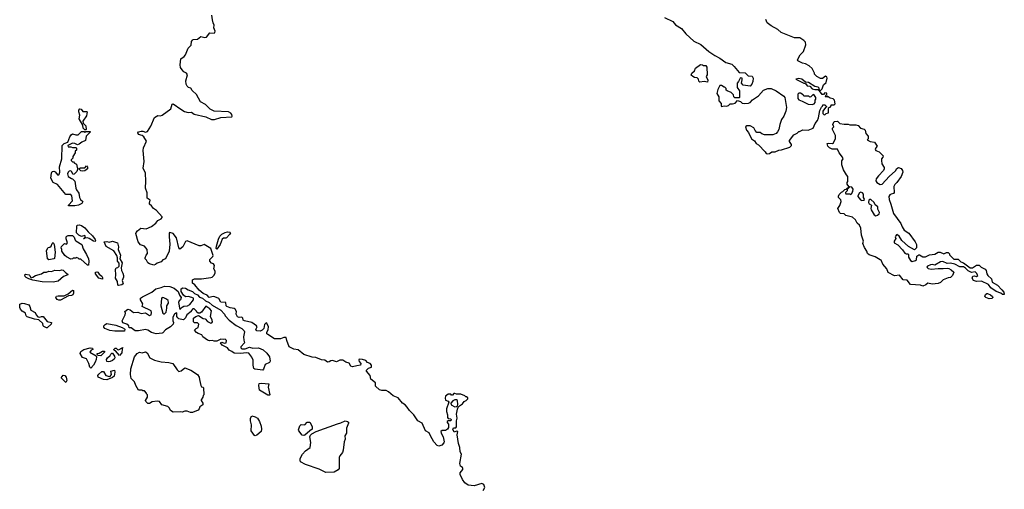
# Model space of a CAD drawing. Extents: x 1862350 to 2057294, y 212041 to 437318.
# Tile 204 of 256: x 1990017 to 2001755, y 318898 to 324493. Entities that reach past the tile are written whole.
import ezdxf

# ---------------------------------------------------------------- set-up
doc = ezdxf.new("R2010")
doc.units = 0

msp = doc.modelspace()

# ---------------------------------------------------------------- linework, layer by layer
at = {"layer": '0CON10XD'}
for points in [[(1994636, 319876), (1994613, 319903), (1994579, 319925), (1994529, 319989), (1994470, 320010), (1994415, 320059), (1994385, 320075), (1994335, 320075), (1994306, 320085), (1994258, 320125), (1994257, 320167), (1994202, 320212), (1994194, 320254), (1994152, 320305), (1994153, 320317), (1994175, 320340), (1994210, 320355), (1994212, 320375), (1994195, 320398), (1994165, 320408), (1994144, 320434), (1994105, 320446), (1994065, 320447), (1994060, 320435), (1994065, 320420), (1994082, 320395), (1994078, 320375), (1994035, 320371), (1993985, 320357), (1993966, 320365), (1993945, 320400), (1993905, 320413), (1993868, 320438), (1993835, 320435), (1993795, 320415), (1993745, 320433), (1993725, 320429), (1993705, 320415), (1993685, 320414), (1993655, 320435), (1993615, 320440), (1993547, 320467), (1993503, 320473), (1993403, 320503), (1993338, 320558), (1993285, 320566), (1993229, 320595), (1993202, 320672), (1993195, 320708), (1993165, 320706), (1993125, 320690), (1993055, 320691), (1992975, 320741), (1992965, 320752), (1992962, 320768), (1992977, 320803), (1992982, 320835), (1992965, 320878), (1992955, 320882), (1992935, 320860), (1992926, 320815), (1992908, 320795), (1992884, 320784), (1992845, 320786), (1992832, 320802), (1992846, 320835), (1992839, 320845), (1992785, 320885), (1992695, 320906), (1992682, 320915), (1992676, 320935), (1992665, 320947), (1992635, 320946), (1992615, 320953), (1992596, 320984), (1992600, 321015), (1992585, 321045), (1992573, 321053), (1992525, 321059), (1992485, 321075), (1992479, 321085), (1992475, 321125), (1992415, 321127), (1992391, 321171), (1992345, 321191), (1992325, 321194), (1992274, 321184), (1992252, 321212), (1992205, 321231), (1992155, 321272), (1992105, 321333), (1992077, 321355), (1992076, 321385), (1992078, 321395), (1992102, 321405), (1992185, 321405), (1992295, 321420), (1992310, 321425), (1992332, 321445), (1992348, 321475), (1992347, 321497), (1992330, 321525), (1992338, 321565), (1992326, 321586), (1992305, 321592), (1992283, 321617), (1992283, 321635), (1992318, 321672), (1992322, 321685), (1992296, 321766), (1992216, 321816), (1992175, 321799), (1992155, 321800), (1992015, 321857), (1991995, 321851), (1991962, 321785), (1991925, 321760), (1991915, 321775), (1991885, 321895), (1991845, 321944), (1991805, 321956), (1991800, 321955), (1991799, 321905), (1991807, 321817), (1991798, 321735), (1991755, 321645), (1991725, 321633), (1991702, 321608), (1991655, 321594), (1991635, 321575), (1991615, 321568), (1991565, 321583), (1991545, 321595), (1991529, 321629), (1991513, 321645), (1991512, 321655), (1991524, 321686), (1991542, 321708), (1991538, 321755), (1991503, 321793), (1991455, 321812), (1991428, 321845), (1991403, 321945), (1991404, 321956), (1991421, 321979), (1991460, 322010), (1991525, 322002), (1991590, 322030), (1991641, 322069), (1991665, 322101), (1991705, 322121), (1991717, 322135), (1991716, 322146), (1991648, 322218), (1991612, 322242), (1991587, 322277), (1991566, 322295), (1991563, 322307), (1991574, 322344), (1991538, 322368), (1991535, 322430), (1991517, 322485), (1991519, 322569), (1991515, 322665), (1991488, 322725), (1991499, 322805), (1991488, 322935), (1991491, 322965), (1991528, 323045), (1991497, 323097), (1991475, 323112), (1991432, 323125), (1991424, 323145), (1991433, 323155), (1991465, 323166), (1991485, 323166), (1991515, 323154), (1991539, 323161), (1991581, 323225), (1991622, 323328), (1991665, 323353), (1991695, 323349), (1991717, 323355), (1991818, 323432), (1991833, 323487), (1991845, 323492), (1991936, 323426), (1991980, 323400), (1992025, 323387), (1992065, 323390), (1992098, 323368), (1992234, 323334), (1992305, 323302), (1992340, 323305), (1992415, 323329), (1992544, 323336), (1992551, 323345), (1992544, 323365), (1992535, 323379), (1992505, 323396), (1992335, 323404), (1992288, 323428), (1992231, 323481), (1992174, 323515), (1992125, 323602), (1992071, 323651), (1992056, 323676), (1992030, 323685), (1992015, 323700), (1992002, 323725), (1991998, 323765), (1992016, 323836), (1992006, 323856), (1991975, 323872), (1991952, 323895), (1991932, 323925), (1991930, 323955), (1991938, 324025), (1991977, 324053), (1991994, 324076), (1992025, 324152), (1992059, 324191), (1992064, 324235), (1992075, 324250), (1992085, 324256), (1992135, 324259), (1992175, 324292), (1992225, 324281), (1992244, 324286), (1992285, 324336), (1992335, 324332), (1992345, 324340), (1992347, 324355), (1992333, 324395), (1992336, 324426), (1992322, 324455), (1992315, 324490), (1992307, 324545)], [(1997705, 324519), (1997805, 324472), (1997835, 324433), (1997905, 324387), (1997958, 324325), (1998055, 324238), (1998136, 324196), (1998232, 324112), (1998302, 324065), (1998362, 324035), (1998435, 323982), (1998505, 323963), (1998534, 323934), (1998593, 323863), (1998665, 323858), (1998703, 323823), (1998749, 323819), (1998762, 323795), (1998758, 323755), (1998746, 323724), (1998725, 323702), (1998643, 323713), (1998622, 323735), (1998630, 323775), (1998628, 323795), (1998615, 323800), (1998604, 323796), (1998588, 323755), (1998572, 323735), (1998572, 323685), (1998600, 323645), (1998600, 323565), (1998595, 323560), (1998542, 323562), (1998530, 323575), (1998528, 323598), (1998500, 323625), (1998450, 323645), (1998440, 323655), (1998440, 323675), (1998425, 323690), (1998415, 323690), (1998385, 323710), (1998365, 323710), (1998338, 323662), (1998327, 323615), (1998350, 323575), (1998350, 323525), (1998380, 323495), (1998380, 323465), (1998385, 323460), (1998415, 323468), (1998445, 323463), (1998465, 323470), (1998485, 323490), (1998515, 323490), (1998545, 323500), (1998575, 323530), (1998608, 323518), (1998628, 323498), (1998655, 323493), (1998705, 323497), (1998727, 323505), (1998755, 323540), (1998824, 323586), (1998885, 323652), (1998935, 323674), (1998975, 323674), (1999034, 323644), (1999125, 323580), (1999137, 323565), (1999158, 323445), (1999150, 323405), (1999126, 323344), (1999100, 323305), (1999078, 323245), (1999068, 323185), (1999052, 323155), (1999034, 323136), (1998995, 323120), (1998895, 323123), (1998863, 323133), (1998845, 323148), (1998805, 323150), (1998783, 323173), (1998770, 323205), (1998727, 323227), (1998685, 323230), (1998670, 323215), (1998680, 323175), (1998705, 323150), (1998742, 323075), (1998775, 323048), (1998795, 323018), (1998823, 323003), (1998905, 322920), (1998915, 322900), (1998935, 322893), (1998955, 322898), (1998985, 322917), (1999025, 322918), (1999065, 322937), (1999099, 322941), (1999200, 322975), (1999217, 322993), (1999218, 323005), (1999195, 323040), (1999193, 323055), (1999245, 323122), (1999285, 323140), (1999305, 323160), (1999315, 323160), (1999355, 323182), (1999415, 323178), (1999478, 323202), (1999500, 323255), (1999527, 323293), (1999540, 323325), (1999555, 323410), (1999575, 323450), (1999588, 323462), (1999592, 323478), (1999615, 323480), (1999640, 323455), (1999622, 323448), (1999590, 323405), (1999590, 323375), (1999602, 323362), (1999615, 323360), (1999633, 323377), (1999660, 323385), (1999658, 323425), (1999662, 323448), (1999678, 323452), (1999690, 323465), (1999692, 323478), (1999725, 323480), (1999738, 323492), (1999730, 323535), (1999715, 323552), (1999678, 323558), (1999645, 323580), (1999635, 323570), (1999622, 323572), (1999632, 323598), (1999640, 323605), (1999638, 323618), (1999615, 323620), (1999598, 323602), (1999585, 323600), (1999550, 323645), (1999550, 323650), (1999568, 323652), (1999585, 323670), (1999600, 323715), (1999630, 323745), (1999643, 323797), (1999641, 323811), (1999625, 323822), (1999587, 323793), (1999565, 323792), (1999520, 323815), (1999493, 323843), (1999492, 323855), (1999465, 323910), (1999430, 323945), (1999385, 323968), (1999350, 323975), (1999295, 324002), (1999288, 324015), (1999322, 324075), (1999362, 324115), (1999388, 324195), (1999384, 324225), (1999365, 324246), (1999316, 324276), (1999255, 324278), (1999095, 324342), (1999056, 324376), (1998975, 324418), (1998928, 324455), (1998912, 324495)], [(1998215, 323750), (1998175, 323758), (1998125, 323750), (1998112, 323762), (1998108, 323785), (1998095, 323800), (1998060, 323805), (1998040, 323815), (1998023, 323833), (1998030, 323855), (1998060, 323885), (1998074, 323916), (1998135, 323960), (1998157, 323957), (1998168, 323948), (1998197, 323947), (1998207, 323927), (1998212, 323835), (1998200, 323815), (1998222, 323772), (1998215, 323750)], [(1999550, 323650), (1999547, 323677), (1999535, 323690), (1999495, 323698), (1999420, 323745), (1999385, 323750), (1999340, 323785), (1999305, 323792), (1999270, 323785), (1999365, 323738), (1999378, 323738), (1999389, 323729), (1999403, 323703), (1999435, 323700), (1999465, 323670), (1999495, 323660), (1999535, 323660), (1999545, 323650), (1999550, 323650)], [(1999465, 323484), (1999488, 323492), (1999500, 323505), (1999500, 323535), (1999508, 323545), (1999507, 323567), (1999485, 323600), (1999472, 323598), (1999448, 323572), (1999435, 323570), (1999425, 323580), (1999365, 323582), (1999356, 323596), (1999326, 323616), (1999305, 323616), (1999294, 323606), (1999293, 323555), (1999305, 323538), (1999345, 323523), (1999415, 323486), (1999465, 323484)], [(1990805, 323180), (1990792, 323182), (1990772, 323202), (1990770, 323235), (1990725, 323310), (1990732, 323355), (1990720, 323395), (1990723, 323415), (1990735, 323430), (1990748, 323428), (1990768, 323398), (1990815, 323400), (1990820, 323395), (1990812, 323348), (1990770, 323285), (1990772, 323262), (1990807, 323227), (1990810, 323185), (1990805, 323180)], [(2001755, 321220), (2001735, 321220), (2001714, 321234), (2001657, 321255), (2001595, 321297), (2001567, 321337), (2001485, 321376), (2001425, 321373), (2001386, 321386), (2001372, 321415), (2001381, 321439), (2001395, 321442), (2001425, 321433), (2001439, 321445), (2001425, 321472), (2001407, 321487), (2001365, 321482), (2001325, 321502), (2001293, 321533), (2001267, 321547), (2001225, 321550), (2001165, 321582), (2001115, 321592), (2001075, 321587), (2001023, 321613), (2000995, 321610), (2000925, 321569), (2000895, 321576), (2000875, 321573), (2000838, 321555), (2000830, 321545), (2000849, 321529), (2000885, 321522), (2000965, 321530), (2001025, 321527), (2001075, 321532), (2001095, 321528), (2001123, 321513), (2001152, 321485), (2001136, 321444), (2001115, 321423), (2001085, 321418), (2001025, 321392), (2000995, 321362), (2000965, 321348), (2000895, 321342), (2000845, 321352), (2000818, 321335), (2000785, 321318), (2000755, 321330), (2000638, 321338), (2000598, 321388), (2000550, 321395), (2000505, 321450), (2000445, 321440), (2000371, 321481), (2000354, 321524), (2000305, 321580), (2000288, 321628), (2000275, 321630), (2000215, 321667), (2000142, 321692), (2000126, 321706), (2000118, 321735), (2000089, 321779), (2000070, 321825), (2000078, 321855), (2000054, 321924), (2000045, 322010), (2000028, 322045), (1999999, 322069), (1999979, 322109), (1999945, 322140), (1999865, 322160), (1999845, 322178), (1999803, 322183), (1999790, 322195), (1999770, 322245), (1999795, 322280), (1999812, 322325), (1999808, 322345), (1999780, 322375), (1999778, 322392), (1999785, 322410), (1999815, 322440), (1999830, 322445), (1999855, 322470), (1999868, 322472), (1999885, 322490), (1999900, 322490), (1999900, 322505), (1999880, 322535), (1999880, 322555), (1999890, 322565), (1999890, 322625), (1999873, 322643), (1999838, 322705), (1999818, 322765), (1999818, 322812), (1999832, 322835), (1999827, 322855), (1999788, 322905), (1999765, 322950), (1999701, 322951), (1999672, 322965), (1999652, 322985), (1999643, 323017), (1999662, 323022), (1999705, 323018), (1999720, 323025), (1999743, 323077), (1999744, 323115), (1999706, 323185), (1999708, 323202), (1999722, 323215), (1999712, 323245), (1999725, 323280), (1999765, 323282), (1999795, 323258), (1999845, 323248), (1999895, 323250), (1999915, 323240), (1999985, 323240), (2000012, 323232), (2000042, 323202), (2000085, 323187), (2000095, 323178), (2000106, 323136), (2000130, 323105), (2000130, 323075), (2000122, 323062), (2000155, 323040), (2000208, 323035), (2000240, 322985), (2000222, 322968), (2000217, 322945), (2000225, 322933), (2000265, 322920), (2000312, 322872), (2000308, 322855), (2000292, 322835), (2000290, 322815), (2000293, 322775), (2000322, 322732), (2000323, 322715), (2000316, 322695), (2000255, 322634), (2000229, 322595), (2000224, 322575), (2000234, 322555), (2000275, 322528), (2000299, 322535), (2000382, 322625), (2000458, 322692), (2000475, 322720), (2000495, 322733), (2000525, 322722), (2000543, 322695), (2000546, 322676), (2000526, 322625), (2000474, 322555), (2000450, 322530), (2000438, 322505), (2000443, 322435), (2000435, 322422), (2000405, 322416), (2000390, 322405), (2000379, 322385), (2000381, 322351), (2000403, 322295), (2000434, 322184), (2000523, 322065), (2000536, 322026), (2000562, 321985), (2000615, 321948), (2000692, 321845), (2000707, 321815), (2000708, 321775), (2000685, 321750), (2000611, 321791), (2000532, 321862), (2000502, 321915), (2000475, 321933), (2000457, 321915), (2000454, 321904), (2000462, 321885), (2000442, 321855), (2000440, 321835), (2000485, 321812), (2000543, 321753), (2000571, 321711), (2000585, 321702), (2000605, 321702), (2000612, 321695), (2000612, 321665), (2000638, 321625), (2000655, 321612), (2000698, 321622), (2000707, 321633), (2000714, 321676), (2000735, 321690), (2000745, 321690), (2000785, 321668), (2000815, 321668), (2000865, 321692), (2000925, 321700), (2000965, 321722), (2000992, 321722), (2001035, 321702), (2001065, 321720), (2001085, 321720), (2001100, 321705), (2001102, 321692), (2001155, 321640), (2001205, 321640), (2001235, 321610), (2001267, 321597), (2001348, 321538), (2001375, 321538), (2001425, 321568), (2001455, 321570), (2001480, 321545), (2001525, 321520), (2001538, 321505), (2001547, 321465), (2001560, 321445), (2001602, 321405), (2001610, 321365), (2001675, 321332), (2001726, 321275), (2001748, 321245), (2001755, 321220)], [(1990675, 322275), (1990600, 322275), (1990600, 322285), (1990647, 322333), (1990640, 322395), (1990625, 322410), (1990565, 322412), (1990468, 322528), (1990417, 322555), (1990389, 322605), (1990394, 322666), (1990404, 322686), (1990425, 322687), (1990439, 322679), (1990472, 322642), (1990487, 322653), (1990497, 322675), (1990492, 322738), (1990518, 322835), (1990524, 322995), (1990545, 323018), (1990590, 323035), (1990615, 323098), (1990630, 323120), (1990645, 323132), (1990685, 323120), (1990715, 323122), (1990755, 323160), (1990785, 323160), (1990795, 323150), (1990805, 323160), (1990855, 323160), (1990860, 323155), (1990810, 323105), (1990800, 323055), (1990756, 323034), (1990725, 323008), (1990705, 323002), (1990675, 323018), (1990645, 323020), (1990590, 322995), (1990595, 322980), (1990625, 322980), (1990645, 322970), (1990685, 322970), (1990692, 322962), (1990692, 322938), (1990680, 322925), (1990678, 322905), (1990650, 322865), (1990650, 322845), (1990630, 322825), (1990630, 322815), (1990645, 322800), (1990658, 322798), (1990670, 322785), (1990695, 322772), (1990703, 322733), (1990710, 322725), (1990697, 322685), (1990665, 322652), (1990655, 322650), (1990636, 322686), (1990625, 322692), (1990605, 322688), (1990594, 322676), (1990588, 322655), (1990594, 322624), (1990635, 322600), (1990648, 322598), (1990675, 322570), (1990686, 322485), (1990694, 322464), (1990723, 322425), (1990728, 322375), (1990741, 322351), (1990770, 322325), (1990758, 322305), (1990718, 322285), (1990675, 322275)], [(1990765, 322687), (1990745, 322691), (1990720, 322715), (1990741, 322729), (1990792, 322728), (1990815, 322750), (1990827, 322737), (1990827, 322715), (1990795, 322693), (1990765, 322687)], [(1999925, 322410), (1999938, 322422), (1999940, 322435), (1999950, 322445), (1999952, 322475), (1999937, 322497), (1999915, 322500), (1999882, 322468), (1999880, 322455), (1999860, 322435), (1999860, 322425), (1999865, 322420), (1999915, 322420), (1999925, 322410)], [(2000055, 322338), (2000085, 322342), (2000087, 322355), (2000077, 322375), (2000076, 322416), (2000065, 322430), (2000043, 322437), (2000030, 322430), (2000010, 322395), (2000010, 322385), (2000040, 322345), (2000055, 322338)], [(2000225, 322156), (2000245, 322163), (2000262, 322178), (2000268, 322195), (2000249, 322235), (2000246, 322265), (2000217, 322287), (2000202, 322315), (2000165, 322351), (2000149, 322351), (2000139, 322341), (2000134, 322315), (2000145, 322299), (2000170, 322285), (2000162, 322242), (2000166, 322226), (2000205, 322169), (2000225, 322156)], [(1990915, 321852), (1990895, 321854), (1990845, 321888), (1990825, 321893), (1990790, 321890), (1990785, 321880), (1990782, 321888), (1990790, 321890), (1990800, 321905), (1990795, 321920), (1990755, 321908), (1990720, 321925), (1990692, 321955), (1990697, 322035), (1990702, 322045), (1990725, 322050), (1990752, 322042), (1990795, 322012), (1990834, 321964), (1990885, 321918), (1990918, 321875), (1990922, 321865), (1990915, 321852)], [(1990835, 321570), (1990825, 321570), (1990745, 321638), (1990725, 321640), (1990715, 321650), (1990695, 321658), (1990685, 321650), (1990655, 321650), (1990647, 321643), (1990625, 321640), (1990575, 321667), (1990553, 321685), (1990520, 321735), (1990520, 321755), (1990510, 321775), (1990515, 321790), (1990552, 321828), (1990575, 321820), (1990587, 321833), (1990572, 321882), (1990572, 321905), (1990580, 321915), (1990595, 321922), (1990645, 321920), (1990665, 321900), (1990677, 321865), (1990685, 321857), (1990756, 321816), (1990772, 321762), (1990815, 321694), (1990837, 321645), (1990841, 321615), (1990835, 321570)], [(1992365, 321760), (1992360, 321765), (1992363, 321793), (1992385, 321880), (1992404, 321915), (1992425, 321936), (1992465, 321956), (1992496, 321966), (1992523, 321963), (1992528, 321955), (1992518, 321932), (1992484, 321896), (1992475, 321890), (1992445, 321891), (1992430, 321880), (1992406, 321814), (1992365, 321760)], [(1990365, 321633), (1990348, 321645), (1990336, 321745), (1990355, 321778), (1990377, 321783), (1990390, 321795), (1990403, 321827), (1990415, 321840), (1990426, 321816), (1990439, 321725), (1990432, 321648), (1990425, 321642), (1990365, 321633)], [(1991195, 321327), (1991185, 321330), (1991183, 321375), (1991159, 321415), (1991162, 321455), (1991157, 321515), (1991168, 321535), (1991188, 321542), (1991203, 321557), (1991203, 321593), (1991183, 321615), (1991183, 321655), (1991174, 321685), (1991139, 321739), (1991049, 321789), (1991025, 321846), (1991055, 321850), (1991085, 321842), (1991125, 321856), (1991184, 321834), (1991194, 321785), (1991189, 321755), (1991218, 321688), (1991212, 321645), (1991239, 321595), (1991227, 321535), (1991231, 321505), (1991247, 321475), (1991253, 321445), (1991253, 321425), (1991238, 321385), (1991252, 321345), (1991235, 321334), (1991195, 321327)], [(1990415, 321364), (1990285, 321369), (1990175, 321388), (1990124, 321404), (1990093, 321423), (1990081, 321435), (1990077, 321455), (1990085, 321461), (1990128, 321455), (1990137, 321447), (1990144, 321424), (1990155, 321419), (1990175, 321424), (1990205, 321444), (1990275, 321466), (1990305, 321485), (1990335, 321486), (1990365, 321496), (1990395, 321494), (1990435, 321509), (1990495, 321504), (1990515, 321511), (1990535, 321510), (1990565, 321479), (1990587, 321467), (1990590, 321455), (1990538, 321432), (1990475, 321377), (1990415, 321364)], [(1991005, 321400), (1990960, 321415), (1990922, 321465), (1990920, 321485), (1990935, 321490), (1990948, 321485), (1990963, 321463), (1990995, 321438), (1991005, 321420), (1991005, 321400)], [(1992915, 320318), (1992818, 320328), (1992807, 320337), (1992800, 320375), (1992802, 320435), (1992784, 320474), (1992748, 320518), (1992725, 320523), (1992645, 320514), (1992575, 320518), (1992545, 320541), (1992512, 320555), (1992494, 320584), (1992432, 320615), (1992410, 320645), (1992425, 320650), (1992455, 320638), (1992478, 320642), (1992482, 320672), (1992467, 320687), (1992445, 320682), (1992414, 320686), (1992365, 320662), (1992335, 320662), (1992315, 320670), (1992280, 320665), (1992257, 320675), (1992202, 320715), (1992188, 320738), (1992145, 320753), (1992125, 320768), (1992100, 320795), (1992120, 320815), (1992143, 320827), (1992151, 320865), (1992135, 320881), (1992100, 320880), (1992088, 320895), (1992090, 320935), (1992115, 320958), (1992147, 320967), (1992205, 320934), (1992228, 320928), (1992255, 320898), (1992295, 320877), (1992309, 320881), (1992317, 320895), (1992313, 320915), (1992290, 320955), (1992304, 321025), (1992285, 321049), (1992235, 321080), (1992185, 321008), (1992165, 320998), (1992145, 320998), (1992128, 321008), (1992125, 321020), (1992098, 321048), (1992082, 321048), (1992060, 321025), (1992060, 321015), (1992010, 320975), (1991995, 320940), (1991975, 320920), (1991965, 320918), (1991915, 320930), (1991901, 320941), (1991890, 320955), (1991892, 320995), (1991885, 321002), (1991864, 320985), (1991843, 320947), (1991841, 320905), (1991852, 320885), (1991846, 320865), (1991815, 320834), (1991755, 320798), (1991725, 320762), (1991715, 320758), (1991645, 320750), (1991588, 320765), (1991543, 320793), (1991515, 320800), (1991435, 320785), (1991395, 320786), (1991345, 320820), (1991322, 320822), (1991318, 320845), (1991295, 320867), (1991245, 320882), (1991237, 320907), (1991276, 320975), (1991279, 320995), (1991270, 321015), (1991307, 321043), (1991335, 321038), (1991375, 321004), (1991425, 321010), (1991465, 320994), (1991515, 321000), (1991565, 320968), (1991585, 320978), (1991590, 321005), (1991583, 321023), (1991478, 321075), (1991486, 321106), (1991457, 321157), (1991456, 321175), (1991479, 321191), (1991593, 321247), (1991638, 321285), (1991705, 321301), (1991745, 321319), (1991805, 321316), (1991858, 321295), (1991906, 321256), (1991922, 321212), (1991942, 321185), (1991934, 321156), (1991916, 321144), (1991908, 321125), (1991925, 321040), (1991953, 321067), (1991975, 321078), (1992017, 321083), (1992045, 321100), (1992088, 321155), (1992090, 321175), (1992070, 321185), (1992025, 321196), (1991995, 321192), (1991969, 321209), (1991942, 321255), (1991940, 321285), (1991961, 321299), (1991994, 321296), (1992024, 321274), (1992076, 321255), (1992102, 321232), (1992135, 321214), (1992159, 321189), (1992196, 321175), (1992232, 321142), (1992276, 321125), (1992311, 321091), (1992415, 321031), (1992457, 320985), (1992465, 320965), (1992512, 320912), (1992598, 320848), (1992664, 320815), (1992694, 320785), (1992698, 320775), (1992684, 320714), (1992687, 320675), (1992696, 320644), (1992652, 320595), (1992652, 320582), (1992665, 320572), (1992705, 320572), (1992755, 320592), (1992795, 320578), (1992865, 320583), (1992920, 320560), (1992965, 320521), (1992995, 320475), (1993003, 320425), (1992995, 320410), (1992944, 320385), (1992925, 320330), (1992915, 320318)], [(1990485, 321150), (1990465, 321158), (1990448, 321185), (1990455, 321198), (1990475, 321203), (1990547, 321203), (1990595, 321227), (1990645, 321270), (1990658, 321265), (1990660, 321235), (1990652, 321215), (1990635, 321207), (1990598, 321202), (1990505, 321153), (1990485, 321150)], [(1991735, 320988), (1991745, 320990), (1991762, 321008), (1991771, 321055), (1991770, 321085), (1991792, 321115), (1991792, 321125), (1991786, 321146), (1991765, 321162), (1991735, 321180), (1991715, 321182), (1991707, 321173), (1991698, 321085), (1991723, 320995), (1991735, 320988)], [(2001575, 321167), (2001535, 321183), (2001523, 321195), (2001532, 321218), (2001545, 321230), (2001555, 321230), (2001592, 321215), (2001616, 321195), (2001618, 321182), (2001605, 321171), (2001575, 321167)], [(1990335, 320822), (1990305, 320838), (1990298, 320845), (1990292, 320875), (1990245, 320918), (1990194, 320924), (1990105, 320953), (1990094, 320965), (1990087, 320997), (1990045, 321019), (1990026, 321045), (1990017, 321065), (1990020, 321105), (1990045, 321116), (1990075, 321112), (1990124, 321094), (1990139, 321075), (1990151, 321031), (1990203, 321005), (1990213, 320975), (1990231, 320951), (1990255, 320948), (1990275, 320958), (1990295, 320958), (1990345, 320898), (1990396, 320886), (1990390, 320865), (1990345, 320823), (1990335, 320822)], [(1991149, 320781), (1991090, 320790), (1991030, 320815), (1991021, 320831), (1991021, 320845), (1991035, 320863), (1991055, 320873), (1991164, 320854), (1991237, 320827), (1991265, 320810), (1991270, 320805), (1991265, 320783), (1991149, 320781)], [(1990865, 320340), (1990853, 320353), (1990842, 320395), (1990813, 320453), (1990765, 320467), (1990738, 320515), (1990745, 320540), (1990780, 320565), (1990855, 320582), (1990885, 320580), (1990888, 320565), (1990870, 320555), (1990852, 320532), (1990928, 320488), (1990932, 320475), (1990930, 320445), (1990917, 320413), (1990898, 320375), (1990865, 320340)], [(1991205, 320492), (1991158, 320548), (1991142, 320552), (1991140, 320565), (1991155, 320580), (1991165, 320580), (1991182, 320562), (1991195, 320558), (1991247, 320587), (1991237, 320573), (1991233, 320525), (1991205, 320492)], [(1990985, 320490), (1990952, 320492), (1990940, 320505), (1990940, 320515), (1990965, 320520), (1991002, 320545), (1991028, 320545), (1991029, 320531), (1990985, 320490)], [(1991075, 320418), (1991055, 320422), (1991051, 320445), (1991064, 320466), (1991097, 320493), (1991102, 320508), (1991115, 320520), (1991125, 320520), (1991148, 320485), (1991152, 320465), (1991143, 320447), (1991125, 320432), (1991095, 320422), (1991075, 320418)], [(1992075, 319812), (1992053, 319813), (1992015, 319828), (1991985, 319828), (1991955, 319818), (1991935, 319822), (1991845, 319818), (1991815, 319838), (1991804, 319864), (1991783, 319883), (1991713, 319905), (1991683, 319943), (1991655, 319947), (1991595, 319939), (1991565, 319920), (1991545, 319922), (1991520, 319945), (1991518, 319955), (1991540, 319995), (1991540, 320025), (1991530, 320035), (1991530, 320045), (1991505, 320070), (1991485, 320070), (1991475, 320080), (1991435, 320080), (1991400, 320135), (1991387, 320177), (1991345, 320220), (1991337, 320265), (1991341, 320335), (1991386, 320475), (1991416, 320515), (1991445, 320531), (1991475, 320523), (1991515, 320537), (1991537, 320525), (1991570, 320465), (1991625, 320436), (1991705, 320416), (1991795, 320408), (1991842, 320395), (1991893, 320323), (1991915, 320303), (1991941, 320309), (1991986, 320344), (1992055, 320319), (1992136, 320265), (1992158, 320235), (1992162, 320205), (1992178, 320135), (1992185, 320120), (1992200, 320115), (1992208, 320105), (1992210, 320025), (1992203, 320017), (1992200, 319995), (1992180, 319965), (1992180, 319955), (1992200, 319925), (1992200, 319905), (1992165, 319880), (1992158, 319855), (1992145, 319842), (1992075, 319812)], [(1990565, 320170), (1990510, 320225), (1990533, 320257), (1990555, 320252), (1990570, 320235), (1990578, 320195), (1990565, 320170)], [(1991055, 320203), (1991014, 320206), (1990953, 320235), (1990948, 320252), (1990961, 320269), (1990995, 320300), (1991015, 320300), (1991044, 320254), (1991088, 320242), (1991101, 320249), (1991111, 320265), (1991103, 320307), (1991146, 320316), (1991151, 320295), (1991141, 320245), (1991125, 320232), (1991055, 320203)], [(1992995, 320020), (1992975, 320020), (1992875, 320080), (1992868, 320135), (1992872, 320158), (1992898, 320162), (1992986, 320156), (1992980, 320115), (1993000, 320025), (1992995, 320020)], [(1995542, 318885), (1995562, 318918), (1995550, 318955), (1995525, 318966), (1995435, 318939), (1995365, 318947), (1995325, 318975), (1995294, 319015), (1995267, 319075), (1995268, 319095), (1995299, 319135), (1995300, 319145), (1995295, 319157), (1995272, 319175), (1995264, 319206), (1995284, 319315), (1995268, 319345), (1995265, 319395), (1995249, 319445), (1995234, 319546), (1995239, 319585), (1995225, 319590), (1995195, 319580), (1995180, 319615), (1995189, 319631), (1995218, 319632), (1995226, 319644), (1995223, 319715), (1995231, 319745), (1995226, 319795), (1995236, 319854), (1995247, 319883), (1995295, 319918), (1995317, 319943), (1995340, 319955), (1995360, 319975), (1995358, 319988), (1995345, 320000), (1995335, 320000), (1995325, 320010), (1995275, 320032), (1995225, 320032), (1995205, 320040), (1995192, 320038), (1995175, 320020), (1995165, 320020), (1995155, 320030), (1995125, 320030), (1995094, 320006), (1995088, 319985), (1995095, 319960), (1995125, 319950), (1995132, 319935), (1995103, 319855), (1995104, 319825), (1995118, 319785), (1995116, 319755), (1995125, 319742), (1995155, 319737), (1995159, 319725), (1995155, 319714), (1995125, 319712), (1995112, 319705), (1995112, 319695), (1995128, 319675), (1995127, 319635), (1995118, 319615), (1995095, 319597), (1995055, 319598), (1995036, 319585), (1995041, 319565), (1995066, 319525), (1995078, 319465), (1995075, 319452), (1995050, 319425), (1995015, 319413), (1994995, 319421), (1994955, 319465), (1994914, 319534), (1994900, 319570), (1994856, 319595), (1994814, 319684), (1994762, 319712), (1994716, 319786), (1994665, 319836), (1994636, 319876)], [(1995205, 319882), (1995225, 319883), (1995238, 319892), (1995241, 319909), (1995236, 319956), (1995225, 319962), (1995205, 319962), (1995179, 319951), (1995156, 319925), (1995162, 319905), (1995205, 319882)], [(1992825, 319536), (1992815, 319540), (1992778, 319595), (1992781, 319665), (1992767, 319713), (1992767, 319745), (1992785, 319772), (1992825, 319763), (1992851, 319745), (1992876, 319705), (1992895, 319650), (1992900, 319615), (1992895, 319588), (1992845, 319544), (1992825, 319536)], [(1993405, 319539), (1993385, 319544), (1993343, 319593), (1993340, 319605), (1993356, 319654), (1993371, 319669), (1993415, 319668), (1993445, 319697), (1993475, 319698), (1993503, 319645), (1993504, 319615), (1993474, 319596), (1993415, 319544), (1993405, 319539)], [(1993665, 319100), (1993585, 319136), (1993425, 319192), (1993366, 319226), (1993359, 319245), (1993360, 319265), (1993387, 319315), (1993424, 319355), (1993478, 319395), (1993488, 319455), (1993477, 319525), (1993485, 319544), (1993501, 319559), (1993552, 319588), (1993805, 319679), (1993845, 319688), (1993895, 319713), (1993926, 319706), (1993936, 319696), (1993937, 319685), (1993914, 319625), (1993914, 319565), (1993892, 319535), (1993896, 319495), (1993886, 319465), (1993873, 319365), (1993864, 319336), (1993834, 319296), (1993827, 319277), (1993827, 319145), (1993815, 319130), (1993765, 319102), (1993665, 319100)]]:
    msp.add_lwpolyline(points, dxfattribs=at)

doc.saveas('drawing.dxf')
